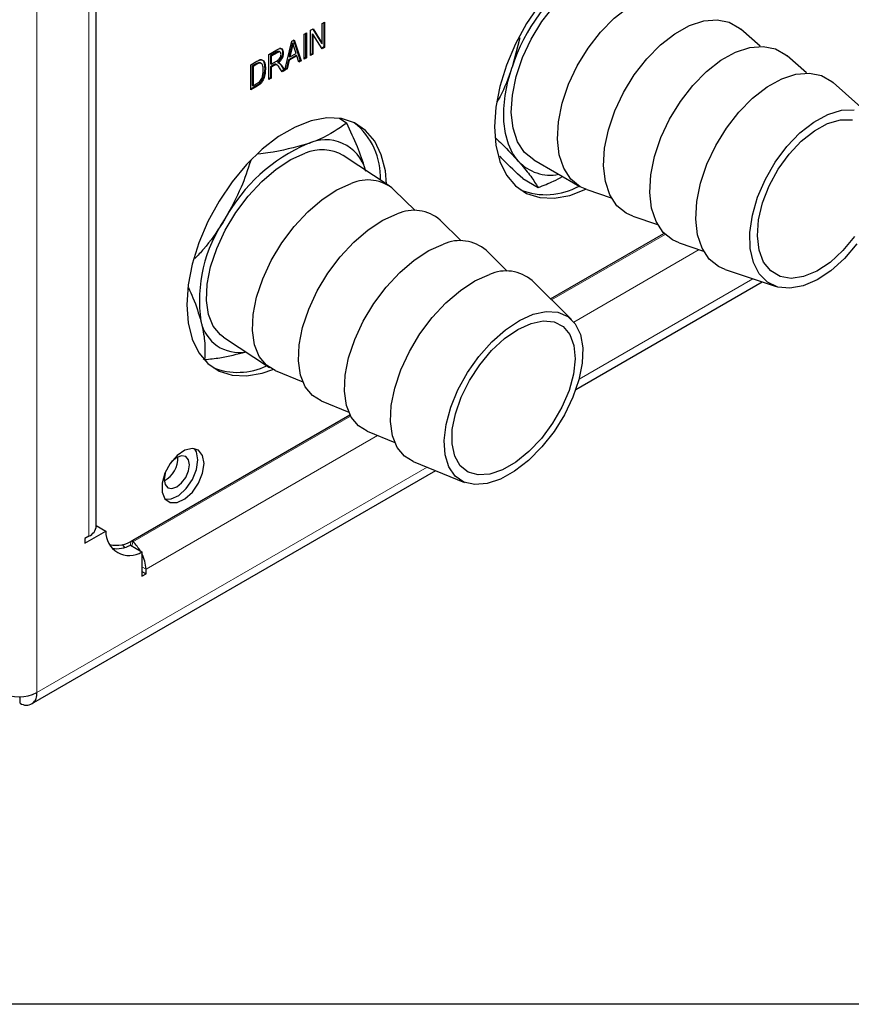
# Model space of a CAD drawing. Header units: millimetres. Extents: x 1 to 419, y 2 to 295.
# Tile 7 of 50: x 63 to 75, y 8 to 23. Entities that reach past the tile are written whole.
import ezdxf

# ---------------------------------------------------------------- set-up
doc = ezdxf.new("R2010")
doc.units = ezdxf.units.MM

msp = doc.modelspace()

# ---------------------------------------------------------------- linework, layer by layer
at = {"color": 8, "linetype": 'Continuous', "lineweight": 18}
for p, q in [((62.967, 12.2759), (62.967, 39.2762)), ((63.7664, 14.6699), (63.7664, 37.8052)), ((66.6363, 22.0824), (66.6481, 22.0756)), ((66.8658, 22.147), (66.8776, 22.1402)), ((66.3279, 21.9044), (66.3397, 21.8976)), ((66.5903, 21.8861), (66.6021, 21.8793)), ((66.705, 21.8876), (66.7168, 21.8808)), ((66.333, 21.5678), (66.3448, 21.561)), ((72.5948, 19.2914), (70.857, 18.2882)), ((73.1177, 19.0589), (71.1965, 17.9499)), ((71.2775, 17.0735), (73.9421, 18.6117)), ((67.7766, 16.5099), (64.4395, 14.5834)), ((68.1897, 16.2141), (64.6404, 14.1651)), ((62.967, 12.2759), (68.9477, 15.7285)), ((64.4132, 14.5947), (64.395, 14.5268)), ((64.4221, 14.5182), (64.4395, 14.5834)), ((64.5786, 14.2008), (64.6404, 14.1651))]:
    msp.add_line(p, q, dxfattribs=at)
at = {"color": 7, "linetype": 'Continuous', "lineweight": 25}
for p, q in [((63.8786, 14.8264), (63.8786, 37.9415)), ((67.3406, 22.5203), (67.3752, 22.5403)), ((67.3406, 22.2139), (67.3406, 22.5203)), ((67.3634, 22.5335), (67.3634, 22.1626)), ((67.3752, 22.5403), (67.3752, 22.1558)), ((67.0639, 22.3606), (67.0985, 22.3805)), ((67.0639, 21.9761), (67.0639, 22.3606)), ((67.0867, 22.3737), (67.0867, 22.0029)), ((67.0985, 22.3805), (67.0985, 21.9961)), ((67.1633, 22.418), (67.2002, 22.4392)), ((67.1633, 22.0335), (67.1633, 22.418)), ((67.1861, 22.3663), (67.1861, 22.0603)), ((67.1861, 22.3663), (67.1979, 22.3595)), ((67.1946, 22.436), (67.3288, 22.2207)), ((67.1979, 22.3595), (67.1979, 22.0535)), ((67.3382, 22.1344), (67.1979, 22.3595)), ((67.2002, 22.4392), (67.3406, 22.2139)), ((74.0535, 22.1729), (73.7569, 22.4364)), ((66.7699, 21.8063), (66.8762, 22.2522)), ((66.8762, 22.2522), (66.9099, 22.2717)), ((66.8813, 22.2287), (66.8931, 22.2219)), ((66.9019, 22.267), (67.0045, 21.9554)), ((66.9099, 22.2717), (67.0163, 21.9486)), ((67.3288, 22.2207), (67.3406, 22.2139)), ((70.367, 22.3031), (70.2494, 21.8526)), ((66.5234, 22.0485), (66.6457, 22.1191)), ((66.5234, 21.6641), (66.5234, 22.0485)), ((66.6363, 22.0824), (66.5462, 22.0304)), ((66.5462, 22.0304), (66.5462, 21.9055)), ((66.5462, 22.0304), (66.558, 22.0236)), ((66.6481, 22.0756), (66.558, 22.0236)), ((66.558, 22.0236), (66.558, 21.8987)), ((66.6965, 22.0842), (66.6818, 22.0927)), ((66.7321, 22.0767), (66.7439, 22.0699)), ((66.9395, 22.0327), (66.8231, 21.9656)), ((66.8658, 22.147), (66.8345, 22.017)), ((66.9513, 22.0259), (66.8349, 21.9588)), ((66.8776, 22.1402), (66.8463, 22.0102)), ((66.8463, 22.0102), (66.9398, 22.0643)), ((66.9398, 22.0643), (66.912, 22.1538)), ((66.9395, 22.0327), (66.9513, 22.0259)), ((66.9804, 21.9279), (66.9513, 22.0259)), ((67.1861, 22.0603), (67.1633, 22.0471)), ((67.1979, 22.0535), (67.1633, 22.0335)), ((67.1861, 22.0603), (67.1979, 22.0535)), ((67.3634, 22.1626), (67.332, 22.1444)), ((67.3752, 22.1558), (67.3382, 22.1344)), ((67.3634, 22.1626), (67.3752, 22.1558)), ((74.7606, 21.7647), (74.464, 22.0282)), ((66.2467, 21.8888), (66.3405, 21.943)), ((66.2467, 21.5043), (66.2467, 21.8888)), ((66.3279, 21.9044), (66.2695, 21.8706)), ((66.2695, 21.8706), (66.2695, 21.576)), ((66.2695, 21.8706), (66.2812, 21.8638)), ((66.3397, 21.8976), (66.2812, 21.8638)), ((66.3928, 21.918), (66.375, 21.9239)), ((66.375, 21.9239), (66.3868, 21.9171)), ((66.4068, 21.9119), (66.3921, 21.9204)), ((66.5462, 21.9055), (66.558, 21.8987)), ((66.5903, 21.8861), (66.5462, 21.8606)), ((66.558, 21.8987), (66.6391, 21.9456)), ((66.6021, 21.8793), (66.558, 21.8538)), ((66.6515, 21.8863), (66.6368, 21.8948)), ((66.6543, 21.9255), (66.6661, 21.9187)), ((66.705, 21.8876), (66.7537, 21.8107)), ((66.7168, 21.8808), (66.7655, 21.8039)), ((66.8231, 21.9656), (66.7941, 21.8339)), ((66.8349, 21.9588), (66.8059, 21.8271)), ((66.8231, 21.9656), (66.8349, 21.9588)), ((66.8345, 22.017), (66.8463, 22.0102)), ((67.0045, 21.9554), (66.9769, 21.9395)), ((67.0163, 21.9486), (66.9804, 21.9279)), ((67.0045, 21.9554), (67.0163, 21.9486)), ((67.0867, 22.0029), (67.0639, 21.9897)), ((67.0985, 21.9961), (67.0639, 21.9761)), ((67.0867, 22.0029), (67.0985, 21.9961)), ((66.2812, 21.8638), (66.2812, 21.5692)), ((66.4597, 21.8353), (66.4715, 21.8285)), ((66.5462, 21.8606), (66.5462, 21.6908)), ((66.5462, 21.8606), (66.558, 21.8538)), ((66.558, 21.8538), (66.558, 21.684)), ((66.7262, 21.7812), (66.6878, 21.8412)), ((66.7537, 21.8107), (66.7198, 21.7911)), ((66.7655, 21.8039), (66.7262, 21.7812)), ((66.7537, 21.8107), (66.7655, 21.8039)), ((66.8059, 21.8271), (66.7699, 21.8063)), ((66.7941, 21.8339), (66.7736, 21.8221)), ((66.7941, 21.8339), (66.8059, 21.8271)), ((66.333, 21.5678), (66.2467, 21.5179)), ((66.2695, 21.576), (66.2812, 21.5692)), ((66.2812, 21.5692), (66.3406, 21.6035)), ((66.5462, 21.6908), (66.5234, 21.6777)), ((66.558, 21.684), (66.5234, 21.6641)), ((66.5462, 21.6908), (66.558, 21.684)), ((75.7857, 21.0741), (75.1711, 21.62)), ((66.3448, 21.561), (66.2467, 21.5043)), ((67.6038, 21.0701), (67.7162, 20.9961)), ((68.3668, 20.0363), (67.6614, 20.5005)), ((70.5837, 20.4327), (71.2909, 20.0245)), ((70.413, 20.1479), (70.6487, 20.0118)), ((68.7659, 19.6561), (68.4405, 19.9766)), ((71.3949, 19.9779), (71.7714, 19.8528)), ((69.4712, 19.1919), (69.1459, 19.5124)), ((72.102, 19.5697), (72.4785, 19.4446)), ((70.8405, 18.3044), (72.5785, 19.3078)), ((72.8091, 19.1615), (73.1856, 19.0364)), ((70.1766, 18.7277), (69.8513, 19.0483)), ((73.5162, 18.7533), (74.2962, 18.4941)), ((71.1631, 17.9867), (70.5567, 18.5841)), ((71.2287, 16.9156), (74.0847, 18.5644)), ((65.8291, 17.7159), (66.5345, 17.2518)), ((65.5169, 17.3896), (65.5391, 17.375)), ((66.6185, 17.2077), (67.0415, 17.0357)), ((67.3238, 16.7435), (67.7469, 16.5715)), ((64.4402, 14.6096), (67.7662, 16.5297)), ((68.0292, 16.2793), (68.4523, 16.1074)), ((68.7346, 15.8152), (69.5232, 15.4946)), ((62.8876, 12.1004), (69.0796, 15.675)), ((63.8786, 14.832), (64.0248, 14.7476)), ((63.7045, 14.5627), (64.0248, 14.7476)), ((63.7664, 14.6699), (63.7045, 14.6342)), ((63.7045, 14.6342), (63.7045, 14.5627)), ((64.4018, 14.5299), (64.5786, 14.4279)), ((64.4395, 14.5834), (64.4217, 14.5993)), ((64.5786, 14.4279), (64.5786, 14.058)), ((64.5786, 14.1294), (64.6404, 14.0937)), ((64.5786, 14.058), (64.6404, 14.0937)), ((64.6404, 14.0937), (64.6404, 14.1651)), ((62.7126, 12.1104), (62.7126, 12.2113)), ((413.5, 7.5), (6.5, 7.5))]:
    msp.add_line(p, q, dxfattribs=at)
at = {"color": 7, "linetype": 'Continuous', "lineweight": 25, "flags": 128}
for points in [[(70.5837, 20.4327), (70.4428, 20.5479), (70.3349, 20.7124), (70.2661, 20.9189), (70.2389, 21.16), (70.2543, 21.427), (70.3117, 21.7102), (70.4091, 21.9995), (70.5428, 22.2842), (70.7082, 22.5542), (70.8992, 22.7998), (71.1089, 23.0119), (71.3298, 23.183)], [(70.6733, 22.8191), (70.4737, 22.5243), (70.3023, 22.2104), (70.1639, 21.8859), (70.0622, 21.5596), (70.0001, 21.2405), (69.9792, 20.9373), (70.0001, 20.6581), (70.0622, 20.4107), (70.1639, 20.2018), (70.3023, 20.0371), (70.4737, 19.9211), (70.6733, 19.8569), (70.8959, 19.8463), (71.1352, 19.8896), (71.3798, 19.9831)], [(71.3949, 19.9779), (71.293, 20.0233), (71.1499, 20.1397), (71.042, 20.3042), (70.9732, 20.5107), (70.946, 20.7518), (70.9614, 21.0188), (71.0188, 21.302), (71.1162, 21.5913), (71.25, 21.876), (71.4153, 22.146), (71.6063, 22.3916), (71.816, 22.6037), (72.0369, 22.7748)], [(72.744, 22.3666), (72.968, 22.4904), (73.1871, 22.5625), (73.3933, 22.5804), (73.5791, 22.5432), (73.738, 22.4525), (73.7569, 22.4364)], [(72.102, 19.5697), (72.0001, 19.6151), (71.857, 19.7315), (71.7491, 19.896), (71.6803, 20.1025), (71.6531, 20.3436), (71.6685, 20.6106), (71.7259, 20.8938), (71.8233, 21.1831), (71.9571, 21.4678), (72.1224, 21.7378), (72.3134, 21.9833), (72.5232, 22.1955), (72.744, 22.3666)], [(73.4511, 21.9584), (73.6751, 22.0822), (73.8942, 22.1543), (74.1004, 22.1722), (74.2862, 22.135), (74.4451, 22.0443), (74.464, 22.0282)], [(72.8091, 19.1615), (72.7072, 19.2069), (72.5641, 19.3233), (72.4562, 19.4878), (72.3874, 19.6943), (72.3602, 19.9354), (72.3756, 20.2024), (72.433, 20.4856), (72.5304, 20.7748), (72.6642, 21.0596), (72.8296, 21.3296), (73.0205, 21.5751), (73.2303, 21.7873), (73.4511, 21.9584)], [(70.3454, 20.4151), (70.2593, 20.5342), (70.1931, 20.6762), (70.1478, 20.8387), (70.1242, 21.019), (70.1227, 21.214), (70.1434, 21.4203), (70.1859, 21.6344), (70.2494, 21.8526)], [(74.1582, 21.5501), (74.3822, 21.674), (74.6013, 21.7461), (74.8075, 21.764), (74.9933, 21.7268), (75.1522, 21.6361), (75.1711, 21.62)], [(73.5162, 18.7533), (73.4143, 18.7987), (73.2712, 18.9151), (73.1633, 19.0796), (73.0945, 19.2861), (73.0673, 19.5272), (73.0827, 19.7942), (73.1401, 20.0774), (73.2375, 20.3666), (73.3713, 20.6514), (73.5367, 20.9214), (73.7277, 21.1669), (73.9374, 21.3791), (74.1582, 21.5501)], [(74.874, 21.0113), (75.0886, 21.1284), (75.2975, 21.1925), (75.4924, 21.2011)], [(68.3278, 20.0619), (68.3084, 20.2639), (68.2463, 20.5113), (68.1447, 20.7202), (68.0063, 20.885), (67.8349, 21.001), (67.6352, 21.0652), (67.4127, 21.0758), (67.1733, 21.0325), (66.9238, 20.9365), (66.6707, 20.7905), (66.4211, 20.5983), (66.1818, 20.3652), (65.9593, 20.0977), (65.7596, 19.803), (65.5882, 19.4891), (65.4498, 19.1645), (65.3482, 18.8383), (65.2861, 18.5192), (65.2652, 18.2159), (65.2861, 17.9368), (65.3482, 17.6894), (65.4498, 17.4805), (65.5882, 17.3158), (65.7596, 17.1997), (65.9593, 17.1355), (66.1818, 17.1249), (66.4211, 17.1682), (66.5818, 17.2244)], [(75.5345, 19.1471), (75.3441, 18.9229), (75.1377, 18.736), (74.9236, 18.5941), (74.7108, 18.503), (74.5079, 18.4664), (74.3231, 18.4859), (74.1642, 18.5607), (74.0375, 18.6876), (73.9482, 18.8614), (73.9001, 19.0752), (73.8951, 19.32), (73.9334, 19.586), (74.0134, 19.8621), (74.1318, 20.1372), (74.2839, 20.3998), (74.4633, 20.6394), (74.6627, 20.846), (74.874, 21.0113)], [(74.8828, 20.8806), (75.0865, 20.9901), (75.284, 21.0457), (75.466, 21.0446)], [(75.4971, 19.2607), (75.3189, 19.0434), (75.1236, 18.8632), (74.9203, 18.7284), (74.7185, 18.6454), (74.5276, 18.6179), (74.3566, 18.6475), (74.2135, 18.7325), (74.1049, 18.8691), (74.036, 19.0508), (74.0099, 19.2693), (74.0279, 19.5142), (74.0892, 19.7741), (74.1908, 20.0368), (74.328, 20.2902), (74.4944, 20.5222), (74.6823, 20.7221), (74.8828, 20.8806)], [(65.8291, 17.7159), (65.7812, 17.7519), (65.6694, 17.8867), (65.5965, 18.0657), (65.5651, 18.2823), (65.5763, 18.5288), (65.6298, 18.7962), (65.7236, 19.075), (65.8543, 19.3549), (66.0173, 19.6259), (66.2065, 19.8782), (66.4152, 20.1026), (66.6359, 20.2911), (66.8605, 20.4369), (67.0809, 20.5346)], [(66.6185, 17.2077), (66.4866, 17.2877), (66.3748, 17.4225), (66.3019, 17.6015), (66.2704, 17.8182), (66.2817, 18.0646), (66.3352, 18.3321), (66.429, 18.6108), (66.5597, 18.8907), (66.7227, 19.1617), (66.9119, 19.414), (67.1206, 19.6384), (67.3412, 19.827), (67.5658, 19.9727), (67.7863, 20.0705)], [(67.3238, 16.7435), (67.192, 16.8236), (67.0802, 16.9584), (67.0072, 17.1373), (66.9758, 17.354), (66.9871, 17.6005), (67.0406, 17.8679), (67.1344, 18.1466), (67.2651, 18.4265), (67.428, 18.6975), (67.6173, 18.9498), (67.826, 19.1743), (68.0466, 19.3628), (68.2712, 19.5086), (68.4917, 19.6063)], [(68.0292, 16.2793), (67.8974, 16.3594), (67.7856, 16.4942), (67.7126, 16.6732), (67.6812, 16.8898), (67.6925, 17.1363), (67.746, 17.4037), (67.8398, 17.6825), (67.9705, 17.9624), (68.1334, 18.2334), (68.3227, 18.4856), (68.5314, 18.7101), (68.752, 18.8986), (68.9766, 19.0444), (69.197, 19.1421)], [(68.7346, 15.8152), (68.6028, 15.8952), (68.4909, 16.03), (68.418, 16.209), (68.3866, 16.4256), (68.3978, 16.6721), (68.4513, 16.9396), (68.5451, 17.2183), (68.6759, 17.4982), (68.8388, 17.7692), (69.028, 18.0215), (69.2368, 18.2459), (69.4574, 18.4345), (69.682, 18.5802), (69.9024, 18.678)], [(70.5742, 18.0711), (70.7733, 18.1138), (70.9518, 18.1021), (71.1025, 18.0366), (71.2192, 17.9199), (71.2971, 17.7569), (71.333, 17.5542), (71.3256, 17.32), (71.275, 17.0641), (71.1833, 16.7969), (71.0544, 16.5292), (70.8934, 16.2722), (70.707, 16.0362), (70.5028, 15.831), (70.2891, 15.6649), (70.0748, 15.5448), (69.8685, 15.4755), (69.6788, 15.46), (69.5133, 15.4988), (69.3789, 15.5904), (69.2811, 15.7309), (69.2239, 15.9147), (69.2096, 16.1343), (69.2387, 16.3805), (69.3102, 16.6435), (69.4211, 16.9123), (69.5668, 17.176), (69.7414, 17.4238), (69.9377, 17.6455), (70.1477, 17.8321), (70.3629, 17.976), (70.5742, 18.0711)], [(70.5407, 17.9285), (70.7292, 17.9672), (70.8963, 17.9508), (71.0343, 17.8799), (71.1366, 17.758), (71.1985, 17.5907), (71.2171, 17.3858), (71.1915, 17.1529), (71.1229, 16.9029), (71.0146, 16.6476), (70.8715, 16.3988), (70.7004, 16.1681), (70.5092, 15.9664), (70.307, 15.8031), (70.1032, 15.6858), (69.9072, 15.62), (69.7284, 15.6088), (69.5749, 15.6527), (69.4541, 15.7497), (69.3715, 15.8952), (69.331, 16.0824), (69.3345, 16.3025), (69.3819, 16.5454), (69.4709, 16.7995), (69.5973, 17.0531), (69.7554, 17.2943), (69.9375, 17.5117), (70.1354, 17.6953), (70.3396, 17.8364), (70.5407, 17.9285)], [(65.5303, 15.7833), (65.5085, 15.9058), (65.4458, 15.9866), (65.3507, 16.0146), (65.2362, 15.9861), (65.1176, 15.9049), (65.0109, 15.7821), (64.9307, 15.6341), (64.8877, 15.481), (64.8877, 15.3435), (64.9307, 15.2401), (65.0109, 15.1848), (65.1176, 15.185), (65.2362, 15.2408), (65.3507, 15.3446), (65.4458, 15.4823), (65.5085, 15.6355), (65.5303, 15.7833)], [(65.4361, 15.8377), (65.4142, 15.9603), (65.3834, 16.0119)], [(64.9349, 15.2349), (65.0233, 15.2395), (65.1419, 15.2952), (65.2564, 15.399), (65.3515, 15.5367), (65.4142, 15.6899), (65.4361, 15.8377)], [(65.112, 15.4261), (65.1864, 15.4861), (65.2495, 15.5712), (65.2916, 15.6684), (65.3064, 15.7629), (65.2916, 15.8403), (65.2495, 15.8888), (65.1864, 15.901), (65.112, 15.8752), (65.0376, 15.8151), (65.0222, 15.798)], [(64.9395, 15.6547), (64.9323, 15.6328), (64.9175, 15.5384), (64.9323, 15.461), (64.9745, 15.4125), (65.0376, 15.4002), (65.112, 15.4261)], [(64.2757, 14.5417), (64.2896, 14.5222), (64.3103, 14.4958)]]:
    msp.add_lwpolyline(points, dxfattribs=at)
at = {"color": 7, "linetype": 'Continuous', "lineweight": 25}
for centre, radius, start, end in [((73.0131, 20.9491), 2.9076, 125.5861, 161.8956), ((67.1716, 20.17), 1.0626, 357.52895, 51.55209), ((68.1418, 18.2756), 2.6122, 113.16015, 151.28877), ((67.3941, 20.112), 0.6307, 15.03469, 116.31936), ((67.3378, 19.9508), 0.6379, 59.51529, 113.74971), ((70.8379, 20.8715), 0.6715, 222.81697, 280.96338), ((68.0401, 19.5124), 0.6131, 49.21656, 114.45548), ((70.7671, 20.945), 1.0443, 248.35963, 299.16813), ((68.7455, 19.0482), 0.6131, 49.21656, 114.45548), ((67.6693, 18.2746), 2.21, 145.37068, 188.147), ((69.4508, 18.5841), 0.6131, 49.21656, 114.45548), ((70.1562, 18.1199), 0.6131, 49.21656, 114.45548), ((66.069, 18.0819), 0.5996, 191.59056, 279.78486), ((66.0485, 18.1971), 1.018, 248.04409, 295.76741), ((64.7362, 15.8676), 0.3931, 297.59498, 2.4104), ((63.6852, 14.8466), 0.1945, 294.66477, 354.01509), ((64.3874, 14.7361), 0.3627, 178.17899, 301.81026), ((64.1864, 14.9775), 0.4469, 256.6175, 304.60368), ((64.1893, 14.9448), 0.4662, 261.89657, 297.11651), ((64.0262, 14.127), 0.6158, 30.65157, 47.84222), ((64.0935, 14.1465), 0.5473, 1.94789, 27.58025), ((62.6959, 12.799), 0.5892, 242.60967, 297.39033), ((62.8045, 12.2474), 0.165, 236.14527, 9.9671)]:
    msp.add_arc(centre, radius, start, end, dxfattribs=at)
for points, knots in [([(66.8813, 22.2287), (66.879, 22.2137), (66.8749, 22.1867), (66.8686, 22.1592), (66.8658, 22.147)], [0, 0, 0, 0, 0.5599894, 1, 1, 1, 1]), ([(66.8931, 22.2219), (66.8908, 22.2069), (66.8867, 22.1799), (66.8804, 22.1523), (66.8776, 22.1402)], [0, 0, 0, 0, 0.5599894, 1, 1, 1, 1]), ([(66.912, 22.1538), (66.9082, 22.1663), (66.9013, 22.1885), (66.8956, 22.2117), (66.8931, 22.2219)], [0, 0, 0, 0, 0.5600122, 1, 1, 1, 1]), ([(66.682, 22.0898), (66.6799, 22.0917), (66.6736, 22.0973), (66.6563, 22.0925), (66.643, 22.0858), (66.6363, 22.0824)], [0, 0, 0, 0, 0.19709922, 0.59788775, 1, 1, 1, 1]), ([(66.6391, 21.9456), (66.6487, 21.9512), (66.6676, 21.9625), (66.6928, 21.99), (66.7072, 22.0226), (66.7086, 22.0406), (66.7093, 22.0497)], [0, 0, 0, 0, 0.281468, 0.5598819, 0.7797191, 1, 1, 1, 1]), ([(66.6457, 22.1191), (66.6603, 22.1275), (66.6893, 22.1441), (66.7249, 22.1377), (66.7415, 22.1078), (66.7431, 22.0825), (66.7439, 22.0699)], [0, 0, 0, 0, 0.2814723, 0.5582298, 0.7789099, 1, 1, 1, 1]), ([(66.7093, 22.0497), (66.7085, 22.0592), (66.7069, 22.0783), (66.6895, 22.0899), (66.6684, 22.0862), (66.6549, 22.0791), (66.6481, 22.0756)], [0, 0, 0, 0, 0.2798158, 0.5582435, 0.7787576, 1, 1, 1, 1]), ([(66.7321, 22.0767), (66.7312, 22.0618), (66.7295, 22.032), (66.7101, 21.9858), (66.6829, 21.9495), (66.6638, 21.9335), (66.6543, 21.9255)], [0, 0, 0, 0, 0.2801902, 0.5591445, 0.7793137, 1, 1, 1, 1]), ([(66.7439, 22.0699), (66.743, 22.055), (66.7412, 22.0252), (66.7219, 21.979), (66.6947, 21.9427), (66.6756, 21.9267), (66.6661, 21.9187)], [0, 0, 0, 0, 0.2801902, 0.5591445, 0.7793137, 1, 1, 1, 1]), ([(66.6875, 22.1436), (66.6965, 22.1434), (66.7157, 22.1428), (66.7295, 22.1141), (66.7313, 22.0892), (66.7321, 22.0767)], [0, 0, 0, 0, 0.30477045, 0.6520626, 1, 1, 1, 1]), ([(66.375, 21.9239), (66.3664, 21.9216), (66.3509, 21.9176), (66.3349, 21.9084), (66.3279, 21.9044)], [0, 0, 0, 0, 0.5590458, 1, 1, 1, 1]), ([(66.3868, 21.9171), (66.3781, 21.9148), (66.3627, 21.9108), (66.3467, 21.9016), (66.3397, 21.8976)], [0, 0, 0, 0, 0.5590458, 1, 1, 1, 1]), ([(66.3405, 21.943), (66.3505, 21.9487), (66.3684, 21.9589), (66.3858, 21.9641), (66.3935, 21.9664)], [0, 0, 0, 0, 0.56030935, 1, 1, 1, 1]), ([(66.3817, 21.9732), (66.397, 21.9719), (66.4279, 21.9692), (66.4552, 21.9163), (66.458, 21.866), (66.4597, 21.8353)], [0, 0, 0, 0, 0.2781954, 0.558779, 1, 1, 1, 1]), ([(66.4369, 21.809), (66.4356, 21.8378), (66.4339, 21.8778), (66.4119, 21.9124), (66.3951, 21.9155), (66.3868, 21.9171)], [0, 0, 0, 0, 0.5599552, 0.7806403, 1, 1, 1, 1]), ([(66.3935, 21.9664), (66.4088, 21.9651), (66.4397, 21.9624), (66.4669, 21.9095), (66.4698, 21.8592), (66.4715, 21.8285)], [0, 0, 0, 0, 0.2781954, 0.558779, 1, 1, 1, 1]), ([(66.6381, 21.8936), (66.6314, 21.8962), (66.6176, 21.9016), (66.5996, 21.8913), (66.5903, 21.8861)], [0, 0, 0, 0, 0.4858816, 1, 1, 1, 1]), ([(66.6878, 21.8412), (66.6776, 21.8593), (66.6636, 21.8845), (66.6296, 21.8946), (66.6113, 21.8844), (66.6021, 21.8793)], [0, 0, 0, 0, 0.5609767, 0.7797398, 1, 1, 1, 1]), ([(66.6661, 21.9187), (66.6705, 21.9184), (66.6784, 21.918), (66.6849, 21.9147), (66.6878, 21.9133)], [0, 0, 0, 0, 0.5601468, 1, 1, 1, 1]), ([(66.676, 21.9201), (66.6821, 21.9149), (66.6929, 21.9056), (66.7013, 21.8931), (66.705, 21.8876)], [0, 0, 0, 0, 0.559973, 1, 1, 1, 1]), ([(66.6878, 21.9133), (66.6939, 21.9081), (66.7047, 21.8988), (66.7131, 21.8863), (66.7168, 21.8808)], [0, 0, 0, 0, 0.559973, 1, 1, 1, 1]), ([(66.4597, 21.8353), (66.4563, 21.7863), (66.452, 21.725), (66.4169, 21.648), (66.3839, 21.6012), (66.3534, 21.5811), (66.333, 21.5678)], [0, 0, 0, 0, 0.4986209, 0.6243885, 0.7498207, 1, 1, 1, 1]), ([(66.4715, 21.8285), (66.4681, 21.7795), (66.4637, 21.7182), (66.4287, 21.6412), (66.3956, 21.5944), (66.3651, 21.5743), (66.3448, 21.561)], [0, 0, 0, 0, 0.4986209, 0.6243885, 0.7498207, 1, 1, 1, 1]), ([(66.4237, 21.7075), (66.4281, 21.7272), (66.436, 21.7625), (66.4366, 21.7948), (66.4369, 21.809)], [0, 0, 0, 0, 0.5595654, 1, 1, 1, 1]), ([(70.2494, 21.8526), (70.2413, 21.8291), (70.1815, 21.6561), (70.1075, 21.4702), (70.0228, 21.3263), (70.0147, 21.3126)], [0, 0, 0, 0, 0.1245962, 0.9163254, 1, 1, 1, 1]), ([(66.3406, 21.6035), (66.3503, 21.6095), (66.3696, 21.6214), (66.396, 21.6466), (66.4141, 21.6779), (66.4205, 21.6976), (66.4237, 21.7075)], [0, 0, 0, 0, 0.28074745, 0.55999954, 0.77970854, 1, 1, 1, 1]), ([(67.7162, 20.9961), (67.5896, 20.9078), (67.4158, 20.7867), (67.1787, 20.7006), (67.1145, 20.6773)], [0, 0, 0, 0, 0.7289421, 1, 1, 1, 1]), ([(68.0089, 20.255), (68.0044, 20.2713), (67.9718, 20.3915), (67.8867, 20.6333), (67.7734, 20.8744), (67.7162, 20.9961)], [0, 0, 0, 0, 0.0723085, 0.5317831, 1, 1, 1, 1]), ([(67.1145, 20.6773), (66.9212, 20.6245), (66.6852, 20.5601), (66.4116, 20.5291), (66.3621, 20.5235)], [0, 0, 0, 0, 0.81932218, 1, 1, 1, 1]), ([(69.9964, 20.7719), (70.031, 20.739), (70.1668, 20.6099), (70.2691, 20.4983), (70.3454, 20.4151)], [0, 0, 0, 0, 0.2547658, 1, 1, 1, 1]), ([(66.2449, 20.4232), (66.199, 20.2852), (66.0961, 19.9758), (65.9383, 19.6893), (65.8508, 19.5305)], [0, 0, 0, 0, 0.4458493, 1, 1, 1, 1]), ([(70.413, 20.1479), (70.3092, 20.2447), (70.1798, 20.3655), (70.0808, 20.4702), (70.0612, 20.491)], [0, 0, 0, 0, 0.801408, 1, 1, 1, 1]), ([(70.3454, 20.4151), (70.3555, 20.4037), (70.4302, 20.3195), (70.5469, 20.1749), (70.6146, 20.0665), (70.6487, 20.0118)], [0, 0, 0, 0, 0.07230853, 0.53178308, 1, 1, 1, 1]), ([(70.6487, 20.0118), (70.7305, 20.042), (70.863, 20.0909), (70.9783, 20.1549), (71.0225, 20.1795)], [0, 0, 0, 0, 0.6166309, 1, 1, 1, 1]), ([(65.8508, 19.5305), (65.8373, 19.5085), (65.7382, 19.3464), (65.5898, 19.1349), (65.4338, 18.9691), (65.3886, 18.9209)], [0, 0, 0, 0, 0.100453, 0.7387673, 1, 1, 1, 1]), ([(65.2899, 18.4776), (65.3142, 18.425), (65.3992, 18.2417), (65.4473, 18.0781), (65.4816, 17.9614)], [0, 0, 0, 0, 0.2867773, 1, 1, 1, 1]), ([(65.4816, 17.9614), (65.4857, 17.9453), (65.5161, 17.8266), (65.5495, 17.6188), (65.5426, 17.4568), (65.5391, 17.375)], [0, 0, 0, 0, 0.0723085, 0.5317831, 1, 1, 1, 1]), ([(65.5391, 17.375), (65.6176, 17.3833), (65.8445, 17.4074), (66.0404, 17.4589), (66.1686, 17.4925)], [0, 0, 0, 0, 0.3457939, 1, 1, 1, 1])]:
    msp.add_open_spline(points, degree=3, knots=knots, dxfattribs=at)

doc.saveas('drawing.dxf')
